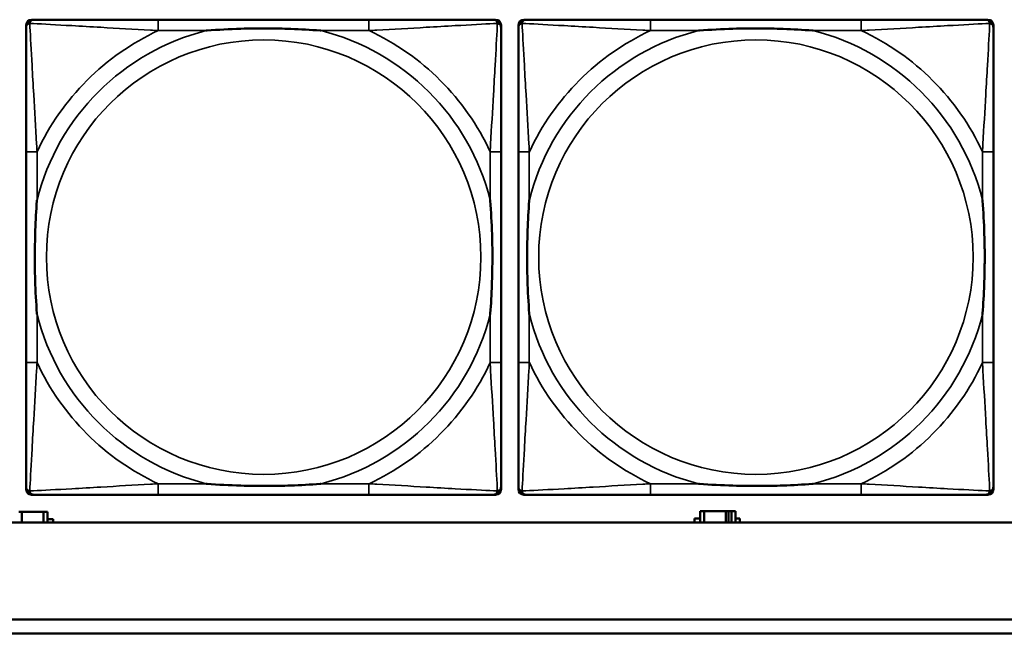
# Model space of a CAD drawing. Header units: inches. Extents: x 1.4 to 53.9, y 1.3 to 58.
# Tile 127 of 227: x 32.2 to 33.7, y 39.3 to 40.2. Entities that reach past the tile are written whole.
import ezdxf

# ---------------------------------------------------------------- set-up
doc = ezdxf.new("R2010")
doc.units = ezdxf.units.IN
doc.header["$MEASUREMENT"] = 0
doc.layers.add('Visible (ANSI)', color=7, linetype='Continuous', lineweight=50)
doc.layers.add('Visible Narrow (ANSI)', color=7, linetype='Continuous', lineweight=35)

msp = doc.modelspace()

# ---------------------------------------------------------------- linework, layer by layer
at = {"layer": 'Visible (ANSI)'}
for p, q in [((32.2501, 39.4792), (32.2501, 40.1485)), ((32.258, 40.1564), (32.262, 40.1564)), ((32.7446, 40.1564), (32.4407, 40.1564)), ((32.9234, 40.1564), (32.9273, 40.1564)), ((32.9352, 40.1485), (32.9352, 40.1446)), ((32.9601, 39.4792), (32.9601, 40.1485)), ((32.968, 40.1564), (32.972, 40.1564)), ((33.4546, 40.1564), (33.1507, 40.1564)), ((33.6334, 40.1564), (33.6373, 40.1564)), ((33.6452, 40.1485), (33.6452, 40.1446)), ((32.2501, 39.9658), (32.2501, 39.6619)), ((32.9352, 39.6619), (32.9352, 39.9658)), ((32.9601, 39.9658), (32.9601, 39.6619)), ((33.6452, 39.6619), (33.6452, 39.9658)), ((32.9352, 39.4831), (32.9352, 39.4792)), ((33.6452, 39.4831), (33.6452, 39.4792)), ((32.9273, 39.4713), (32.258, 39.4713)), ((32.4407, 39.4713), (32.7446, 39.4713)), ((33.6373, 39.4713), (32.968, 39.4713)), ((33.1507, 39.4713), (33.4546, 39.4713)), ((32.2399, 39.4464), (32.244, 39.4464)), ((32.244, 39.4464), (32.244, 39.4314)), ((32.244, 39.4464), (32.2753, 39.4464)), ((32.2753, 39.4464), (32.2753, 39.4314)), ((32.2811, 39.4464), (32.2753, 39.4464)), ((32.2811, 39.4314), (32.2811, 39.4464)), ((32.2811, 39.4359), (32.2892, 39.4359)), ((32.2892, 39.4359), (32.2892, 39.4314)), ((33.214, 39.4314), (33.214, 39.4369)), ((33.214, 39.4369), (33.2221, 39.4369)), ((33.2279, 39.4474), (33.2221, 39.4474)), ((33.2221, 39.4474), (33.2221, 39.4314)), ((33.2279, 39.4474), (33.2592, 39.4474)), ((33.2279, 39.4314), (33.2279, 39.4474)), ((33.2592, 39.4314), (33.2592, 39.4474)), ((33.2592, 39.4474), (33.2633, 39.4474)), ((33.2633, 39.4474), (33.2633, 39.4314)), ((33.2633, 39.4474), (33.2673, 39.4474)), ((33.2731, 39.4474), (33.2673, 39.4474)), ((33.2673, 39.4474), (33.2673, 39.4314)), ((33.2731, 39.4314), (33.2731, 39.4474)), ((33.2731, 39.4369), (33.2796, 39.4369)), ((33.2796, 39.4369), (33.2796, 39.4314)), ((36.5227, 39.4314), (19.4287, 39.4314)), ((28.3757, 39.2914), (36.5227, 39.2914)), ((36.5227, 39.2714), (28.3757, 39.2714))]:
    msp.add_line(p, q, dxfattribs=at)
for centre, radius, start, end in [((32.258, 40.1485), 0.00787, 90, 180), ((32.262, 40.1446), 0.0118, 90, 180), ((32.9234, 40.1446), 0.0118, 0, 90), ((32.9273, 40.1485), 0.00787, 0, 90), ((32.968, 40.1485), 0.00787, 90, 180), ((32.972, 40.1446), 0.0118, 90, 180), ((33.6334, 40.1446), 0.0118, 0, 90), ((33.6373, 40.1485), 0.00787, 0, 90), ((32.262, 39.4831), 0.0118, 180, 270), ((32.258, 39.4792), 0.00787, 180, 270), ((32.9234, 39.4831), 0.0118, 270, 360), ((32.9273, 39.4792), 0.00787, 270, 0), ((32.972, 39.4831), 0.0118, 180, 270), ((32.968, 39.4792), 0.00787, 180, 270), ((33.6334, 39.4831), 0.0118, 270, 360), ((33.6373, 39.4792), 0.00787, 270, 0)]:
    msp.add_arc(centre, radius, start, end, dxfattribs=at)
for points, knots in [([(32.2501, 40.1446), (32.2501, 40.1297), (32.2501, 40.0881), (32.2501, 40.0474), (32.2501, 40.0209), (32.2501, 39.993), (32.2501, 39.9658)], [-0.5252205, -0.5252205, -0.5252205, -0.5252205, -0.20743, -0.20743, -0.20743, 0, 0, 0, 0]), ([(32.4407, 40.1564), (32.4371, 40.1564), (32.4335, 40.1564), (32.4299, 40.1564), (32.3967, 40.1564), (32.363, 40.1564), (32.3322, 40.1564), (32.3052, 40.1564), (32.2797, 40.1564), (32.2662, 40.1564), (32.2646, 40.1564), (32.2632, 40.1564), (32.262, 40.1564)], [0, 0, 0, 0, 0.0272471, 0.0272471, 0.0272471, 0.2790553, 0.2790553, 0.2790553, 0.4988354, 0.4988354, 0.4988354, 0.5252205, 0.5252205, 0.5252205, 0.5252205]), ([(32.5099, 40.1406), (32.5104, 40.1407), (32.5108, 40.1407), (32.5273, 40.1419), (32.5434, 40.1428), (32.5663, 40.1435), (32.573, 40.1436), (32.5822, 40.1437), (32.5847, 40.1438), (32.5887, 40.1438), (32.5903, 40.1438), (32.5935, 40.1438), (32.595, 40.1438), (32.5986, 40.1438), (32.6006, 40.1438), (32.6068, 40.1437), (32.6109, 40.1436), (32.6206, 40.1434), (32.6262, 40.1433), (32.646, 40.1426), (32.6601, 40.1418), (32.6745, 40.1407), (32.675, 40.1407), (32.6754, 40.1406)], [-0.416114, -0.416114, -0.416114, -0.416114, -0.4127691, -0.4127691, -0.2896446, -0.2896446, -0.2388934, -0.2388934, -0.2201881, -0.2201881, -0.2080204, -0.2080204, -0.196499, -0.196499, -0.1809939, -0.1809939, -0.149741, -0.149741, -0.1073162, -0.1073162, 0, 0, 0.0033356, 0.0033356, 0.0033356, 0.0033356]), ([(32.9234, 40.1564), (32.9085, 40.1564), (32.8669, 40.1564), (32.8262, 40.1564), (32.7997, 40.1564), (32.7718, 40.1564), (32.7446, 40.1564)], [-0.5252205, -0.5252205, -0.5252205, -0.5252205, -0.20743, -0.20743, -0.20743, 0, 0, 0, 0]), ([(32.9352, 39.9658), (32.9352, 39.9694), (32.9352, 39.973), (32.9352, 39.9766), (32.9352, 40.0098), (32.9352, 40.0435), (32.9352, 40.0743), (32.9352, 40.1013), (32.9352, 40.1268), (32.9352, 40.1403), (32.9352, 40.1419), (32.9352, 40.1433), (32.9352, 40.1446)], [0, 0, 0, 0, 0.0272471, 0.0272471, 0.0272471, 0.2790553, 0.2790553, 0.2790553, 0.4988354, 0.4988354, 0.4988354, 0.5252205, 0.5252205, 0.5252205, 0.5252205]), ([(32.9601, 40.1446), (32.9601, 40.1297), (32.9601, 40.0881), (32.9601, 40.0474), (32.9601, 40.0209), (32.9601, 39.993), (32.9601, 39.9658)], [-0.5252205, -0.5252205, -0.5252205, -0.5252205, -0.20743, -0.20743, -0.20743, 0, 0, 0, 0]), ([(33.1507, 40.1564), (33.1471, 40.1564), (33.1435, 40.1564), (33.1399, 40.1564), (33.1067, 40.1564), (33.073, 40.1564), (33.0422, 40.1564), (33.0152, 40.1564), (32.9897, 40.1564), (32.9762, 40.1564), (32.9746, 40.1564), (32.9732, 40.1564), (32.972, 40.1564)], [0, 0, 0, 0, 0.0272471, 0.0272471, 0.0272471, 0.2790553, 0.2790553, 0.2790553, 0.4988354, 0.4988354, 0.4988354, 0.5252205, 0.5252205, 0.5252205, 0.5252205]), ([(33.2199, 40.1406), (33.2204, 40.1407), (33.2208, 40.1407), (33.2373, 40.1419), (33.2534, 40.1428), (33.2763, 40.1435), (33.283, 40.1436), (33.2922, 40.1437), (33.2947, 40.1438), (33.2987, 40.1438), (33.3003, 40.1438), (33.3035, 40.1438), (33.305, 40.1438), (33.3086, 40.1438), (33.3106, 40.1438), (33.3168, 40.1437), (33.3209, 40.1436), (33.3306, 40.1434), (33.3362, 40.1433), (33.356, 40.1426), (33.3701, 40.1418), (33.3845, 40.1407), (33.385, 40.1407), (33.3854, 40.1406)], [-0.416114, -0.416114, -0.416114, -0.416114, -0.4127691, -0.4127691, -0.2896446, -0.2896446, -0.2388934, -0.2388934, -0.2201881, -0.2201881, -0.2080204, -0.2080204, -0.196499, -0.196499, -0.1809939, -0.1809939, -0.149741, -0.149741, -0.1073162, -0.1073162, 0, 0, 0.0033356, 0.0033356, 0.0033356, 0.0033356]), ([(33.6334, 40.1564), (33.6185, 40.1564), (33.5769, 40.1564), (33.5362, 40.1564), (33.5097, 40.1564), (33.4818, 40.1564), (33.4546, 40.1564)], [-0.5252205, -0.5252205, -0.5252205, -0.5252205, -0.20743, -0.20743, -0.20743, 0, 0, 0, 0]), ([(33.6452, 39.9658), (33.6452, 39.9694), (33.6452, 39.973), (33.6452, 39.9766), (33.6452, 40.0098), (33.6452, 40.0435), (33.6452, 40.0743), (33.6452, 40.1013), (33.6452, 40.1268), (33.6452, 40.1403), (33.6452, 40.1419), (33.6452, 40.1433), (33.6452, 40.1446)], [0, 0, 0, 0, 0.0272471, 0.0272471, 0.0272471, 0.2790553, 0.2790553, 0.2790553, 0.4988354, 0.4988354, 0.4988354, 0.5252205, 0.5252205, 0.5252205, 0.5252205]), ([(32.2659, 39.7311), (32.2659, 39.7315), (32.2658, 39.732), (32.2646, 39.7485), (32.2637, 39.7645), (32.263, 39.7875), (32.2629, 39.7942), (32.2628, 39.8034), (32.2627, 39.8058), (32.2627, 39.8099), (32.2627, 39.8115), (32.2627, 39.8147), (32.2627, 39.8162), (32.2627, 39.8198), (32.2627, 39.8218), (32.2628, 39.828), (32.2629, 39.8321), (32.2631, 39.8418), (32.2632, 39.8474), (32.2639, 39.8672), (32.2647, 39.8812), (32.2658, 39.8957), (32.2659, 39.8962), (32.2659, 39.8966)], [-0.416114, -0.416114, -0.416114, -0.416114, -0.4127691, -0.4127691, -0.2896446, -0.2896446, -0.2388934, -0.2388934, -0.2201881, -0.2201881, -0.2080204, -0.2080204, -0.196499, -0.196499, -0.1809939, -0.1809939, -0.149741, -0.149741, -0.1073162, -0.1073162, 0, 0, 0.0033356, 0.0033356, 0.0033356, 0.0033356]), ([(32.9194, 39.8966), (32.9195, 39.8962), (32.9195, 39.8957), (32.9207, 39.8792), (32.9216, 39.8632), (32.9223, 39.8402), (32.9224, 39.8335), (32.9226, 39.8243), (32.9226, 39.8219), (32.9226, 39.8178), (32.9226, 39.8162), (32.9226, 39.813), (32.9226, 39.8115), (32.9226, 39.8079), (32.9226, 39.8059), (32.9225, 39.7997), (32.9225, 39.7956), (32.9223, 39.7859), (32.9221, 39.7803), (32.9214, 39.7605), (32.9206, 39.7465), (32.9195, 39.732), (32.9195, 39.7315), (32.9194, 39.7311)], [-0.416114, -0.416114, -0.416114, -0.416114, -0.4127691, -0.4127691, -0.2896446, -0.2896446, -0.2388934, -0.2388934, -0.2201881, -0.2201881, -0.2080204, -0.2080204, -0.196499, -0.196499, -0.1809939, -0.1809939, -0.149741, -0.149741, -0.1073162, -0.1073162, 0, 0, 0.0033356, 0.0033356, 0.0033356, 0.0033356]), ([(32.9759, 39.7311), (32.9759, 39.7315), (32.9758, 39.732), (32.9746, 39.7485), (32.9737, 39.7645), (32.973, 39.7875), (32.9729, 39.7942), (32.9728, 39.8034), (32.9727, 39.8058), (32.9727, 39.8099), (32.9727, 39.8115), (32.9727, 39.8147), (32.9727, 39.8162), (32.9727, 39.8198), (32.9727, 39.8218), (32.9728, 39.828), (32.9729, 39.8321), (32.9731, 39.8418), (32.9732, 39.8474), (32.9739, 39.8672), (32.9747, 39.8812), (32.9758, 39.8957), (32.9759, 39.8962), (32.9759, 39.8966)], [-0.416114, -0.416114, -0.416114, -0.416114, -0.4127691, -0.4127691, -0.2896446, -0.2896446, -0.2388934, -0.2388934, -0.2201881, -0.2201881, -0.2080204, -0.2080204, -0.196499, -0.196499, -0.1809939, -0.1809939, -0.149741, -0.149741, -0.1073162, -0.1073162, 0, 0, 0.0033356, 0.0033356, 0.0033356, 0.0033356]), ([(33.6294, 39.8966), (33.6295, 39.8962), (33.6295, 39.8957), (33.6307, 39.8792), (33.6316, 39.8632), (33.6323, 39.8402), (33.6324, 39.8335), (33.6326, 39.8243), (33.6326, 39.8219), (33.6326, 39.8178), (33.6326, 39.8162), (33.6326, 39.813), (33.6326, 39.8115), (33.6326, 39.8079), (33.6326, 39.8059), (33.6325, 39.7997), (33.6325, 39.7956), (33.6323, 39.7859), (33.6321, 39.7803), (33.6314, 39.7605), (33.6306, 39.7465), (33.6295, 39.732), (33.6295, 39.7315), (33.6294, 39.7311)], [-0.416114, -0.416114, -0.416114, -0.416114, -0.4127691, -0.4127691, -0.2896446, -0.2896446, -0.2388934, -0.2388934, -0.2201881, -0.2201881, -0.2080204, -0.2080204, -0.196499, -0.196499, -0.1809939, -0.1809939, -0.149741, -0.149741, -0.1073162, -0.1073162, 0, 0, 0.0033356, 0.0033356, 0.0033356, 0.0033356]), ([(32.2501, 39.6619), (32.2501, 39.6347), (32.2501, 39.6068), (32.2501, 39.5803), (32.2501, 39.5396), (32.2501, 39.498), (32.2501, 39.4831)], [3.9382945, 3.9382945, 3.9382945, 3.9382945, 4.1457245, 4.1457245, 4.1457245, 4.463515, 4.463515, 4.463515, 4.463515]), ([(32.9352, 39.4831), (32.9352, 39.498), (32.9352, 39.5396), (32.9352, 39.5803), (32.9352, 39.6068), (32.9352, 39.6347), (32.9352, 39.6619)], [-0.5252205, -0.5252205, -0.5252205, -0.5252205, -0.20743, -0.20743, -0.20743, 0, 0, 0, 0]), ([(32.9601, 39.6619), (32.9601, 39.6347), (32.9601, 39.6068), (32.9601, 39.5803), (32.9601, 39.5396), (32.9601, 39.498), (32.9601, 39.4831)], [3.9382945, 3.9382945, 3.9382945, 3.9382945, 4.1457245, 4.1457245, 4.1457245, 4.463515, 4.463515, 4.463515, 4.463515]), ([(33.6452, 39.4831), (33.6452, 39.498), (33.6452, 39.5396), (33.6452, 39.5803), (33.6452, 39.6068), (33.6452, 39.6347), (33.6452, 39.6619)], [-0.5252205, -0.5252205, -0.5252205, -0.5252205, -0.20743, -0.20743, -0.20743, 0, 0, 0, 0]), ([(32.6754, 39.4871), (32.675, 39.487), (32.6745, 39.487), (32.6601, 39.4859), (32.646, 39.4851), (32.6262, 39.4844), (32.6206, 39.4843), (32.6109, 39.4841), (32.6068, 39.484), (32.6006, 39.4839), (32.5986, 39.4839), (32.595, 39.4839), (32.5935, 39.4839), (32.5903, 39.4839), (32.5887, 39.4839), (32.5847, 39.4839), (32.5822, 39.484), (32.573, 39.4841), (32.5663, 39.4842), (32.5434, 39.4849), (32.5273, 39.4858), (32.5108, 39.487), (32.5104, 39.487), (32.5099, 39.4871)], [-0.4149464, -0.4149464, -0.4149464, -0.4149464, -0.41162, -0.41162, -0.3046026, -0.3046026, -0.2622958, -0.2622958, -0.23113, -0.23113, -0.215668, -0.215668, -0.2041787, -0.2041787, -0.1920448, -0.1920448, -0.1733916, -0.1733916, -0.1227817, -0.1227817, 0, 0, 0.0033356, 0.0033356, 0.0033356, 0.0033356]), ([(33.3854, 39.4871), (33.385, 39.487), (33.3845, 39.487), (33.3701, 39.4859), (33.356, 39.4851), (33.3362, 39.4844), (33.3306, 39.4843), (33.3209, 39.4841), (33.3168, 39.484), (33.3106, 39.4839), (33.3086, 39.4839), (33.305, 39.4839), (33.3035, 39.4839), (33.3003, 39.4839), (33.2987, 39.4839), (33.2947, 39.4839), (33.2922, 39.484), (33.283, 39.4841), (33.2763, 39.4842), (33.2534, 39.4849), (33.2373, 39.4858), (33.2208, 39.487), (33.2204, 39.487), (33.2199, 39.4871)], [-0.4149464, -0.4149464, -0.4149464, -0.4149464, -0.41162, -0.41162, -0.3046026, -0.3046026, -0.2622958, -0.2622958, -0.23113, -0.23113, -0.215668, -0.215668, -0.2041787, -0.2041787, -0.1920448, -0.1920448, -0.1733916, -0.1733916, -0.1227817, -0.1227817, 0, 0, 0.0033356, 0.0033356, 0.0033356, 0.0033356]), ([(32.262, 39.4713), (32.2768, 39.4713), (32.3184, 39.4713), (32.3591, 39.4713), (32.3856, 39.4713), (32.4135, 39.4713), (32.4407, 39.4713)], [-0.5252205, -0.5252205, -0.5252205, -0.5252205, -0.20743, -0.20743, -0.20743, 0, 0, 0, 0]), ([(32.7446, 39.4713), (32.7718, 39.4713), (32.7997, 39.4713), (32.8262, 39.4713), (32.8669, 39.4713), (32.9085, 39.4713), (32.9234, 39.4713)], [3.9382945, 3.9382945, 3.9382945, 3.9382945, 4.1457245, 4.1457245, 4.1457245, 4.463515, 4.463515, 4.463515, 4.463515]), ([(32.972, 39.4713), (32.9868, 39.4713), (33.0284, 39.4713), (33.0691, 39.4713), (33.0956, 39.4713), (33.1235, 39.4713), (33.1507, 39.4713)], [-0.5252205, -0.5252205, -0.5252205, -0.5252205, -0.20743, -0.20743, -0.20743, 0, 0, 0, 0]), ([(33.4546, 39.4713), (33.4818, 39.4713), (33.5097, 39.4713), (33.5362, 39.4713), (33.5769, 39.4713), (33.6185, 39.4713), (33.6334, 39.4713)], [3.9382945, 3.9382945, 3.9382945, 3.9382945, 4.1457245, 4.1457245, 4.1457245, 4.463515, 4.463515, 4.463515, 4.463515])]:
    msp.add_open_spline(points, degree=3, knots=knots, dxfattribs=at)
at = {"layer": 'Visible Narrow (ANSI)'}
for p, q in [((32.4407, 40.1564), (32.4407, 40.1406)), ((32.7446, 40.1564), (32.7446, 40.1406)), ((33.1507, 40.1564), (33.1507, 40.1406)), ((33.4546, 40.1564), (33.4546, 40.1406)), ((32.4407, 40.1406), (32.5099, 40.1406)), ((32.6754, 40.1406), (32.7446, 40.1406)), ((33.1507, 40.1406), (33.2199, 40.1406)), ((33.3854, 40.1406), (33.4546, 40.1406)), ((32.2659, 39.9658), (32.2501, 39.9658)), ((32.2659, 39.8966), (32.2659, 39.9658)), ((32.9352, 39.9658), (32.9194, 39.9658)), ((32.9194, 39.9658), (32.9194, 39.8966)), ((32.9759, 39.9658), (32.9601, 39.9658)), ((32.9759, 39.8966), (32.9759, 39.9658)), ((33.6452, 39.9658), (33.6294, 39.9658)), ((33.6294, 39.9658), (33.6294, 39.8966)), ((32.2659, 39.6619), (32.2659, 39.7311)), ((32.9194, 39.7311), (32.9194, 39.6619)), ((32.9759, 39.6619), (32.9759, 39.7311)), ((33.6294, 39.7311), (33.6294, 39.6619)), ((32.2659, 39.6619), (32.2501, 39.6619)), ((32.9352, 39.6619), (32.9194, 39.6619)), ((32.9759, 39.6619), (32.9601, 39.6619)), ((33.6452, 39.6619), (33.6294, 39.6619)), ((32.4407, 39.4871), (32.4407, 39.4713)), ((32.5099, 39.4871), (32.4407, 39.4871)), ((32.7446, 39.4871), (32.6754, 39.4871)), ((32.7446, 39.4871), (32.7446, 39.4713)), ((33.1507, 39.4871), (33.1507, 39.4713)), ((33.2199, 39.4871), (33.1507, 39.4871)), ((33.4546, 39.4871), (33.3854, 39.4871)), ((33.4546, 39.4871), (33.4546, 39.4713))]:
    msp.add_line(p, q, dxfattribs=at)
for centre in [(32.5927, 39.8139), (33.3027, 39.8139)]:
    msp.add_circle(centre, 0.3133, dxfattribs=at)
for centre, radius, start, end in [((32.5927, 39.8139), 0.3371, 104.2103, 165.7897), ((32.5927, 39.8139), 0.3604, 114.9407, 155.0593), ((32.5927, 39.8139), 0.3371, 14.2103, 75.7897), ((32.5927, 39.8139), 0.3604, 24.9407, 65.0593), ((33.3027, 39.8139), 0.3371, 104.2103, 165.7897), ((33.3027, 39.8139), 0.3604, 114.9407, 155.0593), ((33.3027, 39.8139), 0.3371, 14.2103, 75.7897), ((33.3027, 39.8139), 0.3604, 24.9407, 65.0593), ((32.5927, 39.8139), 0.3371, 194.2103, 255.7897), ((32.5927, 39.8139), 0.3371, 284.2103, 345.7897), ((33.3027, 39.8139), 0.3371, 194.2103, 255.7897), ((33.3027, 39.8139), 0.3371, 284.2103, 345.7897), ((32.5927, 39.8139), 0.3604, 204.9407, 245.0593), ((32.5927, 39.8139), 0.3604, 294.9407, 335.0593), ((33.3027, 39.8139), 0.3604, 204.9407, 245.0593), ((33.3027, 39.8139), 0.3604, 294.9407, 335.0593)]:
    msp.add_arc(centre, radius, start, end, dxfattribs=at)
for points, knots in [([(32.2501, 40.1446), (32.2501, 40.1452), (32.2502, 40.1457), (32.2505, 40.1467), (32.2506, 40.1471), (32.251, 40.1478), (32.2511, 40.148), (32.2514, 40.1484), (32.2515, 40.1486), (32.2518, 40.149), (32.2521, 40.1492), (32.2528, 40.1498), (32.2533, 40.1502), (32.2543, 40.1507), (32.2548, 40.1509), (32.2554, 40.1511)], [-0.02627331, -0.02627331, -0.02627331, -0.02627331, -0.02158775, -0.02158775, -0.01736415, -0.01736415, -0.0147244, -0.0147244, -0.01307456, -0.01307456, -0.00977487, -0.00977487, -0.00449537, -0.00449537, 0.00012419, 0.00012419, 0.00012419, 0.00012419]), ([(32.2554, 40.1511), (32.2556, 40.1517), (32.2558, 40.1522), (32.2564, 40.1533), (32.2567, 40.1538), (32.2573, 40.1545), (32.2576, 40.1547), (32.258, 40.155), (32.2581, 40.1552), (32.2585, 40.1554), (32.2587, 40.1556), (32.2594, 40.1559), (32.2598, 40.156), (32.2608, 40.1563), (32.2613, 40.1564), (32.262, 40.1564)], [-0.00012419, -0.00012419, -0.00012419, -0.00012419, 0.00449537, 0.00449537, 0.00977487, 0.00977487, 0.01307456, 0.01307456, 0.0147244, 0.0147244, 0.01736415, 0.01736415, 0.02158775, 0.02158775, 0.02627331, 0.02627331, 0.02627331, 0.02627331]), ([(32.2659, 39.9658), (32.2657, 39.9696), (32.2655, 39.9733), (32.264, 40.0007), (32.2625, 40.0249), (32.2603, 40.0627), (32.2595, 40.0768), (32.2575, 40.112), (32.2564, 40.1321), (32.2556, 40.1476), (32.2555, 40.1494), (32.2554, 40.1511)], [0, 0, 0, 0, 0.0278591, 0.0278591, 0.201273, 0.201273, 0.3066357, 0.3066357, 0.475216, 0.475216, 0.5007189, 0.5007189, 0.5007189, 0.5007189]), ([(32.2554, 40.1511), (32.2571, 40.151), (32.259, 40.1509), (32.2744, 40.1501), (32.2945, 40.149), (32.3297, 40.147), (32.3438, 40.1462), (32.3816, 40.144), (32.4058, 40.1426), (32.4332, 40.141), (32.437, 40.1408), (32.4407, 40.1406)], [-0.5007189, -0.5007189, -0.5007189, -0.5007189, -0.475216, -0.475216, -0.3066357, -0.3066357, -0.201273, -0.201273, -0.0278591, -0.0278591, 0, 0, 0, 0]), ([(32.7446, 40.1406), (32.7484, 40.1408), (32.7521, 40.141), (32.7795, 40.1426), (32.8037, 40.144), (32.8415, 40.1462), (32.8556, 40.147), (32.8908, 40.149), (32.9109, 40.1501), (32.9264, 40.1509), (32.9282, 40.151), (32.9299, 40.1511)], [0, 0, 0, 0, 0.0278591, 0.0278591, 0.201273, 0.201273, 0.3066357, 0.3066357, 0.475216, 0.475216, 0.5007189, 0.5007189, 0.5007189, 0.5007189]), ([(32.9299, 40.1511), (32.9298, 40.1494), (32.9297, 40.1476), (32.9289, 40.1321), (32.9278, 40.112), (32.9258, 40.0768), (32.925, 40.0627), (32.9228, 40.0249), (32.9214, 40.0007), (32.9198, 39.9733), (32.9196, 39.9696), (32.9194, 39.9658)], [-0.5007189, -0.5007189, -0.5007189, -0.5007189, -0.475216, -0.475216, -0.3066357, -0.3066357, -0.201273, -0.201273, -0.0278591, -0.0278591, 0, 0, 0, 0]), ([(32.9234, 40.1564), (32.924, 40.1564), (32.9245, 40.1563), (32.9255, 40.156), (32.926, 40.1559), (32.9266, 40.1556), (32.9269, 40.1554), (32.9272, 40.1552), (32.9274, 40.155), (32.9278, 40.1547), (32.928, 40.1545), (32.9286, 40.1538), (32.929, 40.1533), (32.9295, 40.1522), (32.9297, 40.1517), (32.9299, 40.1511)], [-0.02627331, -0.02627331, -0.02627331, -0.02627331, -0.02158775, -0.02158775, -0.01736415, -0.01736415, -0.0147244, -0.0147244, -0.01307456, -0.01307456, -0.00977487, -0.00977487, -0.00449537, -0.00449537, 0.00012419, 0.00012419, 0.00012419, 0.00012419]), ([(32.9299, 40.1511), (32.9305, 40.1509), (32.931, 40.1507), (32.9321, 40.1502), (32.9326, 40.1498), (32.9333, 40.1492), (32.9335, 40.149), (32.9339, 40.1486), (32.934, 40.1484), (32.9342, 40.148), (32.9344, 40.1478), (32.9347, 40.1471), (32.9349, 40.1467), (32.9351, 40.1457), (32.9352, 40.1452), (32.9352, 40.1446)], [-0.00012419, -0.00012419, -0.00012419, -0.00012419, 0.00449537, 0.00449537, 0.00977487, 0.00977487, 0.01307456, 0.01307456, 0.0147244, 0.0147244, 0.01736415, 0.01736415, 0.02158775, 0.02158775, 0.02627331, 0.02627331, 0.02627331, 0.02627331]), ([(32.9601, 40.1446), (32.9601, 40.1452), (32.9602, 40.1457), (32.9605, 40.1467), (32.9606, 40.1471), (32.961, 40.1478), (32.9611, 40.148), (32.9614, 40.1484), (32.9615, 40.1486), (32.9618, 40.149), (32.9621, 40.1492), (32.9628, 40.1498), (32.9633, 40.1502), (32.9643, 40.1507), (32.9648, 40.1509), (32.9654, 40.1511)], [-0.02627331, -0.02627331, -0.02627331, -0.02627331, -0.02158775, -0.02158775, -0.01736415, -0.01736415, -0.0147244, -0.0147244, -0.01307456, -0.01307456, -0.00977487, -0.00977487, -0.00449537, -0.00449537, 0.00012419, 0.00012419, 0.00012419, 0.00012419]), ([(32.9654, 40.1511), (32.9656, 40.1517), (32.9658, 40.1522), (32.9664, 40.1533), (32.9667, 40.1538), (32.9673, 40.1545), (32.9676, 40.1547), (32.968, 40.155), (32.9681, 40.1552), (32.9685, 40.1554), (32.9687, 40.1556), (32.9694, 40.1559), (32.9698, 40.156), (32.9708, 40.1563), (32.9713, 40.1564), (32.972, 40.1564)], [-0.00012419, -0.00012419, -0.00012419, -0.00012419, 0.00449537, 0.00449537, 0.00977487, 0.00977487, 0.01307456, 0.01307456, 0.0147244, 0.0147244, 0.01736415, 0.01736415, 0.02158775, 0.02158775, 0.02627331, 0.02627331, 0.02627331, 0.02627331]), ([(32.9759, 39.9658), (32.9757, 39.9696), (32.9755, 39.9733), (32.974, 40.0007), (32.9725, 40.0249), (32.9703, 40.0627), (32.9695, 40.0768), (32.9675, 40.112), (32.9664, 40.1321), (32.9656, 40.1476), (32.9655, 40.1494), (32.9654, 40.1511)], [0, 0, 0, 0, 0.0278591, 0.0278591, 0.201273, 0.201273, 0.3066357, 0.3066357, 0.475216, 0.475216, 0.5007189, 0.5007189, 0.5007189, 0.5007189]), ([(32.9654, 40.1511), (32.9671, 40.151), (32.969, 40.1509), (32.9844, 40.1501), (33.0045, 40.149), (33.0397, 40.147), (33.0538, 40.1462), (33.0916, 40.144), (33.1158, 40.1426), (33.1432, 40.141), (33.147, 40.1408), (33.1507, 40.1406)], [-0.5007189, -0.5007189, -0.5007189, -0.5007189, -0.475216, -0.475216, -0.3066357, -0.3066357, -0.201273, -0.201273, -0.0278591, -0.0278591, 0, 0, 0, 0]), ([(33.4546, 40.1406), (33.4584, 40.1408), (33.4621, 40.141), (33.4895, 40.1426), (33.5137, 40.144), (33.5515, 40.1462), (33.5656, 40.147), (33.6008, 40.149), (33.6209, 40.1501), (33.6364, 40.1509), (33.6382, 40.151), (33.6399, 40.1511)], [0, 0, 0, 0, 0.0278591, 0.0278591, 0.201273, 0.201273, 0.3066357, 0.3066357, 0.475216, 0.475216, 0.5007189, 0.5007189, 0.5007189, 0.5007189]), ([(33.6399, 40.1511), (33.6398, 40.1494), (33.6397, 40.1476), (33.6389, 40.1321), (33.6378, 40.112), (33.6358, 40.0768), (33.635, 40.0627), (33.6328, 40.0249), (33.6314, 40.0007), (33.6298, 39.9733), (33.6296, 39.9696), (33.6294, 39.9658)], [-0.5007189, -0.5007189, -0.5007189, -0.5007189, -0.475216, -0.475216, -0.3066357, -0.3066357, -0.201273, -0.201273, -0.0278591, -0.0278591, 0, 0, 0, 0]), ([(33.6334, 40.1564), (33.634, 40.1564), (33.6345, 40.1563), (33.6355, 40.156), (33.636, 40.1559), (33.6366, 40.1556), (33.6369, 40.1554), (33.6372, 40.1552), (33.6374, 40.155), (33.6378, 40.1547), (33.638, 40.1545), (33.6386, 40.1538), (33.639, 40.1533), (33.6395, 40.1522), (33.6397, 40.1517), (33.6399, 40.1511)], [-0.02627331, -0.02627331, -0.02627331, -0.02627331, -0.02158775, -0.02158775, -0.01736415, -0.01736415, -0.0147244, -0.0147244, -0.01307456, -0.01307456, -0.00977487, -0.00977487, -0.00449537, -0.00449537, 0.00012419, 0.00012419, 0.00012419, 0.00012419]), ([(33.6399, 40.1511), (33.6405, 40.1509), (33.641, 40.1507), (33.6421, 40.1502), (33.6426, 40.1498), (33.6433, 40.1492), (33.6435, 40.149), (33.6439, 40.1486), (33.644, 40.1484), (33.6442, 40.148), (33.6444, 40.1478), (33.6447, 40.1471), (33.6449, 40.1467), (33.6451, 40.1457), (33.6452, 40.1452), (33.6452, 40.1446)], [-0.00012419, -0.00012419, -0.00012419, -0.00012419, 0.00449537, 0.00449537, 0.00977487, 0.00977487, 0.01307456, 0.01307456, 0.0147244, 0.0147244, 0.01736415, 0.01736415, 0.02158775, 0.02158775, 0.02627331, 0.02627331, 0.02627331, 0.02627331]), ([(32.2554, 39.4766), (32.2555, 39.4783), (32.2556, 39.4801), (32.2564, 39.4956), (32.2575, 39.5157), (32.2595, 39.5509), (32.2603, 39.565), (32.2625, 39.6028), (32.264, 39.627), (32.2655, 39.6544), (32.2657, 39.6581), (32.2659, 39.6619)], [-4.4390134, -4.4390134, -4.4390134, -4.4390134, -4.4135105, -4.4135105, -4.2449302, -4.2449302, -4.1395675, -4.1395675, -3.9661536, -3.9661536, -3.9382945, -3.9382945, -3.9382945, -3.9382945]), ([(32.9194, 39.6619), (32.9196, 39.6581), (32.9198, 39.6544), (32.9214, 39.627), (32.9228, 39.6028), (32.925, 39.565), (32.9258, 39.5509), (32.9278, 39.5157), (32.9289, 39.4956), (32.9297, 39.4801), (32.9298, 39.4783), (32.9299, 39.4766)], [0, 0, 0, 0, 0.0278591, 0.0278591, 0.201273, 0.201273, 0.3066357, 0.3066357, 0.475216, 0.475216, 0.5007189, 0.5007189, 0.5007189, 0.5007189]), ([(32.9654, 39.4766), (32.9655, 39.4783), (32.9656, 39.4801), (32.9664, 39.4956), (32.9675, 39.5157), (32.9695, 39.5509), (32.9703, 39.565), (32.9725, 39.6028), (32.974, 39.627), (32.9755, 39.6544), (32.9757, 39.6581), (32.9759, 39.6619)], [-4.4390134, -4.4390134, -4.4390134, -4.4390134, -4.4135105, -4.4135105, -4.2449302, -4.2449302, -4.1395675, -4.1395675, -3.9661536, -3.9661536, -3.9382945, -3.9382945, -3.9382945, -3.9382945]), ([(33.6294, 39.6619), (33.6296, 39.6581), (33.6298, 39.6544), (33.6314, 39.627), (33.6328, 39.6028), (33.635, 39.565), (33.6358, 39.5509), (33.6378, 39.5157), (33.6389, 39.4956), (33.6397, 39.4801), (33.6398, 39.4783), (33.6399, 39.4766)], [0, 0, 0, 0, 0.0278591, 0.0278591, 0.201273, 0.201273, 0.3066357, 0.3066357, 0.475216, 0.475216, 0.5007189, 0.5007189, 0.5007189, 0.5007189]), ([(32.2554, 39.4766), (32.2548, 39.4768), (32.2543, 39.477), (32.2533, 39.4775), (32.2528, 39.4779), (32.2521, 39.4785), (32.2518, 39.4787), (32.2515, 39.4791), (32.2514, 39.4793), (32.2511, 39.4797), (32.251, 39.4799), (32.2506, 39.4806), (32.2505, 39.481), (32.2502, 39.482), (32.2501, 39.4825), (32.2501, 39.4831)], [-0.00012419, -0.00012419, -0.00012419, -0.00012419, 0.00449537, 0.00449537, 0.00977487, 0.00977487, 0.01307456, 0.01307456, 0.0147244, 0.0147244, 0.01736415, 0.01736415, 0.02158775, 0.02158775, 0.02627331, 0.02627331, 0.02627331, 0.02627331]), ([(32.4407, 39.4871), (32.437, 39.4869), (32.4332, 39.4867), (32.4058, 39.4852), (32.3816, 39.4837), (32.3438, 39.4815), (32.3297, 39.4807), (32.2945, 39.4787), (32.2744, 39.4776), (32.259, 39.4768), (32.2571, 39.4767), (32.2554, 39.4766)], [0, 0, 0, 0, 0.0278591, 0.0278591, 0.201273, 0.201273, 0.3066357, 0.3066357, 0.475216, 0.475216, 0.5007189, 0.5007189, 0.5007189, 0.5007189]), ([(32.262, 39.4713), (32.2613, 39.4713), (32.2608, 39.4714), (32.2598, 39.4717), (32.2594, 39.4718), (32.2587, 39.4721), (32.2585, 39.4723), (32.2581, 39.4725), (32.258, 39.4727), (32.2576, 39.473), (32.2573, 39.4732), (32.2567, 39.4739), (32.2564, 39.4744), (32.2558, 39.4755), (32.2556, 39.476), (32.2554, 39.4766)], [-0.02627331, -0.02627331, -0.02627331, -0.02627331, -0.02158775, -0.02158775, -0.01736415, -0.01736415, -0.0147244, -0.0147244, -0.01307456, -0.01307456, -0.00977487, -0.00977487, -0.00449537, -0.00449537, 0.00012419, 0.00012419, 0.00012419, 0.00012419]), ([(32.9299, 39.4766), (32.9282, 39.4767), (32.9264, 39.4768), (32.9109, 39.4776), (32.8908, 39.4787), (32.8556, 39.4807), (32.8415, 39.4815), (32.8037, 39.4837), (32.7795, 39.4852), (32.7521, 39.4867), (32.7484, 39.4869), (32.7446, 39.4871)], [-4.4390134, -4.4390134, -4.4390134, -4.4390134, -4.4135105, -4.4135105, -4.2449302, -4.2449302, -4.1395675, -4.1395675, -3.9661536, -3.9661536, -3.9382945, -3.9382945, -3.9382945, -3.9382945]), ([(32.9299, 39.4766), (32.9297, 39.476), (32.9295, 39.4755), (32.929, 39.4744), (32.9286, 39.4739), (32.928, 39.4732), (32.9278, 39.473), (32.9274, 39.4727), (32.9272, 39.4725), (32.9269, 39.4723), (32.9266, 39.4721), (32.926, 39.4718), (32.9255, 39.4717), (32.9245, 39.4714), (32.924, 39.4713), (32.9234, 39.4713)], [-0.00012419, -0.00012419, -0.00012419, -0.00012419, 0.00449537, 0.00449537, 0.00977487, 0.00977487, 0.01307456, 0.01307456, 0.0147244, 0.0147244, 0.01736415, 0.01736415, 0.02158775, 0.02158775, 0.02627331, 0.02627331, 0.02627331, 0.02627331]), ([(32.9352, 39.4831), (32.9352, 39.4825), (32.9351, 39.482), (32.9349, 39.481), (32.9347, 39.4806), (32.9344, 39.4799), (32.9342, 39.4797), (32.934, 39.4793), (32.9339, 39.4791), (32.9335, 39.4787), (32.9333, 39.4785), (32.9326, 39.4779), (32.9321, 39.4775), (32.931, 39.477), (32.9305, 39.4768), (32.9299, 39.4766)], [-0.02627331, -0.02627331, -0.02627331, -0.02627331, -0.02158775, -0.02158775, -0.01736415, -0.01736415, -0.0147244, -0.0147244, -0.01307456, -0.01307456, -0.00977487, -0.00977487, -0.00449537, -0.00449537, 0.00012419, 0.00012419, 0.00012419, 0.00012419]), ([(32.9654, 39.4766), (32.9648, 39.4768), (32.9643, 39.477), (32.9633, 39.4775), (32.9628, 39.4779), (32.9621, 39.4785), (32.9618, 39.4787), (32.9615, 39.4791), (32.9614, 39.4793), (32.9611, 39.4797), (32.961, 39.4799), (32.9606, 39.4806), (32.9605, 39.481), (32.9602, 39.482), (32.9601, 39.4825), (32.9601, 39.4831)], [-0.00012419, -0.00012419, -0.00012419, -0.00012419, 0.00449537, 0.00449537, 0.00977487, 0.00977487, 0.01307456, 0.01307456, 0.0147244, 0.0147244, 0.01736415, 0.01736415, 0.02158775, 0.02158775, 0.02627331, 0.02627331, 0.02627331, 0.02627331]), ([(33.1507, 39.4871), (33.147, 39.4869), (33.1432, 39.4867), (33.1158, 39.4852), (33.0916, 39.4837), (33.0538, 39.4815), (33.0397, 39.4807), (33.0045, 39.4787), (32.9844, 39.4776), (32.969, 39.4768), (32.9671, 39.4767), (32.9654, 39.4766)], [0, 0, 0, 0, 0.0278591, 0.0278591, 0.201273, 0.201273, 0.3066357, 0.3066357, 0.475216, 0.475216, 0.5007189, 0.5007189, 0.5007189, 0.5007189]), ([(32.972, 39.4713), (32.9713, 39.4713), (32.9708, 39.4714), (32.9698, 39.4717), (32.9694, 39.4718), (32.9687, 39.4721), (32.9685, 39.4723), (32.9681, 39.4725), (32.968, 39.4727), (32.9676, 39.473), (32.9673, 39.4732), (32.9667, 39.4739), (32.9664, 39.4744), (32.9658, 39.4755), (32.9656, 39.476), (32.9654, 39.4766)], [-0.02627331, -0.02627331, -0.02627331, -0.02627331, -0.02158775, -0.02158775, -0.01736415, -0.01736415, -0.0147244, -0.0147244, -0.01307456, -0.01307456, -0.00977487, -0.00977487, -0.00449537, -0.00449537, 0.00012419, 0.00012419, 0.00012419, 0.00012419]), ([(33.6399, 39.4766), (33.6382, 39.4767), (33.6364, 39.4768), (33.6209, 39.4776), (33.6008, 39.4787), (33.5656, 39.4807), (33.5515, 39.4815), (33.5137, 39.4837), (33.4895, 39.4852), (33.4621, 39.4867), (33.4584, 39.4869), (33.4546, 39.4871)], [-4.4390134, -4.4390134, -4.4390134, -4.4390134, -4.4135105, -4.4135105, -4.2449302, -4.2449302, -4.1395675, -4.1395675, -3.9661536, -3.9661536, -3.9382945, -3.9382945, -3.9382945, -3.9382945]), ([(33.6399, 39.4766), (33.6397, 39.476), (33.6395, 39.4755), (33.639, 39.4744), (33.6386, 39.4739), (33.638, 39.4732), (33.6378, 39.473), (33.6374, 39.4727), (33.6372, 39.4725), (33.6369, 39.4723), (33.6366, 39.4721), (33.636, 39.4718), (33.6355, 39.4717), (33.6345, 39.4714), (33.634, 39.4713), (33.6334, 39.4713)], [-0.00012419, -0.00012419, -0.00012419, -0.00012419, 0.00449537, 0.00449537, 0.00977487, 0.00977487, 0.01307456, 0.01307456, 0.0147244, 0.0147244, 0.01736415, 0.01736415, 0.02158775, 0.02158775, 0.02627331, 0.02627331, 0.02627331, 0.02627331]), ([(33.6452, 39.4831), (33.6452, 39.4825), (33.6451, 39.482), (33.6449, 39.481), (33.6447, 39.4806), (33.6444, 39.4799), (33.6442, 39.4797), (33.644, 39.4793), (33.6439, 39.4791), (33.6435, 39.4787), (33.6433, 39.4785), (33.6426, 39.4779), (33.6421, 39.4775), (33.641, 39.477), (33.6405, 39.4768), (33.6399, 39.4766)], [-0.02627331, -0.02627331, -0.02627331, -0.02627331, -0.02158775, -0.02158775, -0.01736415, -0.01736415, -0.0147244, -0.0147244, -0.01307456, -0.01307456, -0.00977487, -0.00977487, -0.00449537, -0.00449537, 0.00012419, 0.00012419, 0.00012419, 0.00012419])]:
    msp.add_open_spline(points, degree=3, knots=knots, dxfattribs=at)

doc.saveas('drawing.dxf')
